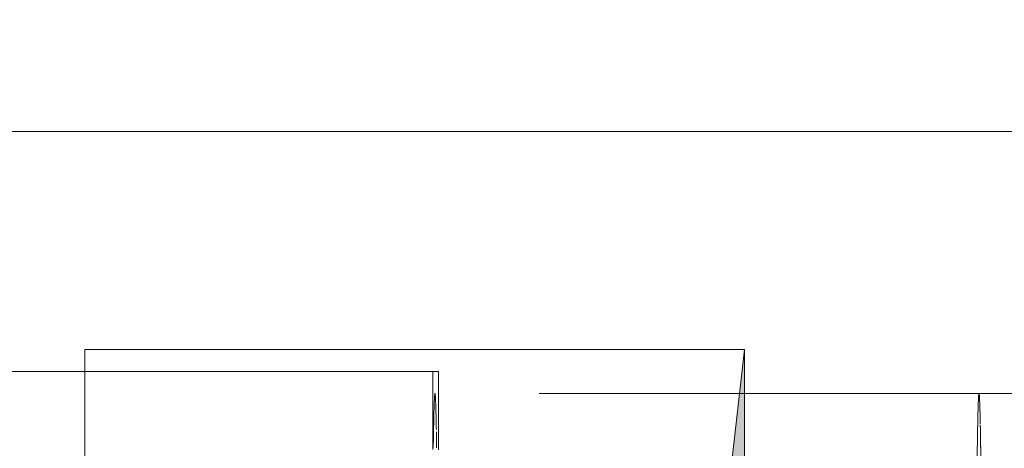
# Model space of a CAD drawing. Header units: millimetres. Extents: x 83162 to 161202, y 56220 to 105342.
# Tile 195 of 209: x 144140 to 144588, y 89856 to 90051. Entities that reach past the tile are written whole.
import ezdxf
from ezdxf import colors
from ezdxf.entities.mleader import LeaderData, LeaderLine
from ezdxf.math import Vec2, Vec3

# ---------------------------------------------------------------- set-up
doc = ezdxf.new("R2010")
doc.units = ezdxf.units.MM
doc.linetypes.add('4_ Штрихпунктир_ 10 х 2 мм', pattern=[1400, 1000, -200, 0, -200])
doc.linetypes.add('ADSK_Штрих_ш2 п1_5', pattern=[350, 200, -150])
for name, color, linetype, lineweight in [('A-DETL-GENF-OTLN', 7, 'Continuous', 9), ('M-EQPM-____-OTLN', 7, 'Continuous', 9), ('P-PIPE-____-OTLN', 7, 'Continuous', 50), ('S-GRID-____-OTLN', 7, 'Continuous', 9), ('ДЕВИ', 7, 'Continuous', 0)]:
    doc.layers.add(name, color=color, linetype=linetype, lineweight=lineweight)
doc.styles.add('ДЕВИ', font='CS_Gost2304.shx', dxfattribs={"width": 0.8})

# ---------------------------------------------------------------- blocks, each defined once
blk = doc.blocks.new('АР_Канал вертикальный прямоугольный - ВК_К-3506722-ВКК_01_К3_З_ЭОМ_греющий кабель_')
at = {"layer": 'A-DETL-GENF-OTLN', "lineweight": 5, "true_color": 0xf4f4f4}
blk.add_hatch(color=7, dxfattribs=at).paths.add_polyline_path([(-150, -150), (-120, 120), (150, 150), (-150, 150), (-150, 81.48)])
at = {"layer": 'A-DETL-GENF-OTLN', "color": 254, "lineweight": 13, "true_color": 0xcccccc}
for p, q in [((150, 150), (-150, 150)), ((-150, 150), (-150, -150)), ((150, 150), (-150, 150)), ((-150, 150), (-150, -150)), ((-120, 120), (150, 150)), ((-120, 120), (150, 150)), ((150, -150), (150, 150)), ((-150, -150), (-120, 120)), ((-150, -150), (-120, 120)), ((-150, -150), (150, -150))]:
    blk.add_line(p, q, dxfattribs=at)
at = {"layer": 'M-EQPM-____-OTLN', "color": 254, "lineweight": 5, "true_color": 0xcccccc}
for p, q in [((-150, -150), (-150, 150)), ((-150, 150), (150, 150)), ((150, 150), (150, -150)), ((150, -150), (-150, -150))]:
    blk.add_line(p, q, dxfattribs=at)
blk = doc.blocks.new('240311_Наметкина 10_РД_АР_К3_R21_rvt-1-ВКК_01_К3_З_ЭОМ_греющий кабель_')
at = {"layer": 'M-EQPM-____-OTLN', "color": 254, "lineweight": 5, "true_color": 0xcccccc, "rotation": 180}
blk.add_blockref('АР_Канал вертикальный прямоугольный - ВК_К-3506722-ВКК_01_К3_З_ЭОМ_греющий кабель_', (144320, 89750.84), dxfattribs=at)
blk = doc.blocks.new('Наметкина 10_РД_АР_К3_Отделка_R21_rvt-1-ВКК_01_К3_З_ЭОМ_греющий кабель_')
at = {"layer": 'S-GRID-____-OTLN', "color": 254, "linetype": '4_ Штрихпунктир_ 10 х 2 мм', "lineweight": 5, "true_color": 0xcccccc}
blk.add_line((153009.86, 90000), (83961.54, 90000), dxfattribs=at)

msp = doc.modelspace()

# ---------------------------------------------------------------- linework, layer by layer
at = {"layer": 'P-PIPE-____-OTLN', "color": 46, "linetype": 'ADSK_Штрих_ш2 п1_5', "lineweight": 9, "true_color": 0x785107}
for p, q in [((144330.88, 89890.81), (144032.67, 89890.81)), ((144166.21, 89604.95), (144166.21, 89890.81)), ((144328.3, 89855.39), (144328.3, 89890.81)), ((144330.88, 89876.62), (144330.88, 89890.81)), ((144576.7, 89880.81), (144329.28, 89880.81))]:
    msp.add_line(p, q, dxfattribs=at)
at = {"layer": 'P-PIPE-____-OTLN', "color": 43, "linetype": 'ADSK_Штрих_ш2 п1_5', "lineweight": 9, "true_color": 0xbba883}
for p, q in [((144330.88, 89890.81), (144032.67, 89890.81)), ((144330.88, 89864.29), (144330.88, 89876.58)), ((144330.88, 89855.16), (144330.88, 89864.17))]:
    msp.add_line(p, q, dxfattribs=at)
at = {"layer": 'P-PIPE-____-OTLN', "color": 46, "linetype": 'ADSK_Штрих_ш2 п1_5', "lineweight": 9, "true_color": 0x785107, "flags": 128}
msp.add_lwpolyline([(144576.7, 89880.81), (144617.11, 89880.81), (144655.23, 89880.81), (144662.45, 89880.81)], dxfattribs=at)
at = {"layer": 'P-PIPE-____-OTLN', "color": 46, "linetype": 'ADSK_Штрих_ш2 п1_5', "lineweight": 9, "true_color": 0x785107}
for centre, start_param, end_param in [((144329.28, 89750.81), 0, 0.62527), ((144576.7, 89750.81), 0, 0.250362), ((144576.7, 89750.81), 0.261799, 0.300793), ((144576.7, 89750.81), 0.314159, 0.519072), ((144576.7, 89750.81), 0.458168, 0.549885), ((144576.7, 89750.81), 0.549642, 0.785375)]:
    msp.add_ellipse(centre, major_axis=(0, 130), ratio=0.01, start_param=start_param, end_param=end_param, dxfattribs=at)
at = {"layer": 'P-PIPE-____-OTLN', "color": 254, "linetype": 'ADSK_Штрих_ш2 п1_5', "lineweight": 9, "true_color": 0xddd3c1}
for start_param, end_param in [(6.034114, 6.283185), (5.776779, 6.021386), (5.656235, 5.759587)]:
    msp.add_ellipse((144329.28, 89750.81), major_axis=(0, 130), ratio=0.01, start_param=start_param, end_param=end_param, dxfattribs=at)
at = {"layer": 'P-PIPE-____-OTLN', "color": 43, "linetype": 'ADSK_Штрих_ш2 п1_5', "lineweight": 9, "true_color": 0xbba883}
for start_param, end_param in [(0.094727, 0.235513), (0, 0.094465), (6.127448, 6.283185), (6.189234, 6.283185), (5.983698, 6.188195), (0.250362, 0.314159), (5.971155, 6.125832), (0.300793, 0.458168), (5.828027, 5.980692), (5.814949, 5.967254), (5.504739, 5.807192), (0.519072, 0.549642), (5.654867, 5.798748), (0.549885, 0.785398)]:
    msp.add_ellipse((144576.7, 89750.81), major_axis=(0, 130), ratio=0.01, start_param=start_param, end_param=end_param, dxfattribs=at)

# ---------------------------------------------------------------- block references
at = {"lineweight": 5}
for name in ['Наметкина 10_РД_АР_К3_Отделка_R21_rvt-1-ВКК_01_К3_З_ЭОМ_греющий кабель_', '240311_Наметкина 10_РД_АР_К3_R21_rvt-1-ВКК_01_К3_З_ЭОМ_греющий кабель_']:
    msp.add_blockref(name, (0, 0), dxfattribs=at)

# ---------------------------------------------------------------- leaders
at = {"layer": 'ДЕВИ', "color": 7}
ml = msp.add_multileader_mtext('Standard', dxfattribs=at)
ml.set_content('{\\C7;ГК3.18\\PЭлектроподогрев трубы\\PДЕВИ Iceguard-18  9м  162Вт. 230В \\PУчасток 18.}', color=5, style='ДЕВИ')
ml.set_leader_properties()
ml.build(insert=Vec2(0, 0))
ml.multileader.update_dxf_attribs({"text_left_attachment_type": 5, "text_right_attachment_type": 5, "dogleg_length": 1, "arrow_head_size": 50})
ctx = ml.context
ctx.base_point, ctx.char_height, ctx.arrow_head_size, ctx.landing_gap_size, ctx.plane_origin = Vec3(142988.06, 85437.34), 200, 50, 0, Vec3(154576.9, 96502.15)
ctx.left_attachment, ctx.right_attachment = 5, 5
notes = []
notes.append((ctx, [(1, (1, 1, 0), (142987.06, 85437.34), (1, 0), 1, [(0, [(139803.91, 90050.83)], 0, [])])]))
ctx.mtext.insert, ctx.mtext.width, ctx.mtext.flow_direction = Vec3(142988.06, 86677.34), 5715.1114, 5
for ctx, leaders in notes:
    for number, flags, end, landing, length, lines in leaders:
        leader = LeaderData()
        leader.index, (leader.has_last_leader_line, leader.has_dogleg_vector, leader.attachment_direction) = number, flags
        leader.last_leader_point, leader.dogleg_vector, leader.dogleg_length = Vec3(end), Vec3(landing), length
        for number, points, colour, breaks in lines:
            line = LeaderLine()
            line.index, line.vertices, line.color, line.breaks = number, Vec3.list(points), colors.encode_raw_color(colour), breaks
            leader.lines.append(line)
        ctx.leaders.append(leader)

doc.saveas('drawing.dxf')
